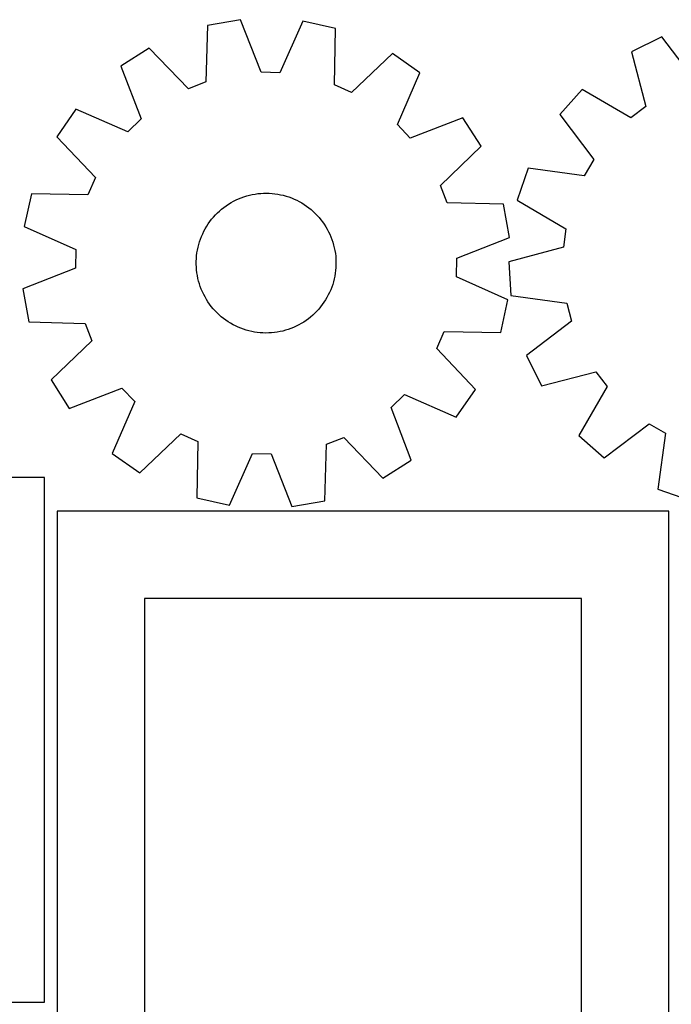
# Model space of a CAD drawing. Header units: millimetres. Extents: x 7 to 1243, y 7 to 1332.
# Tile 19 of 21: x 578 to 802, y 994 to 1332. Entities that reach past the tile are written whole.
import ezdxf

# ---------------------------------------------------------------- set-up
doc = ezdxf.new("R2010")
doc.units = ezdxf.units.MM
doc.layers.add('CUT', color=7, linetype='CONTINUOUS', true_color=0x000000)

msp = doc.modelspace()

# ---------------------------------------------------------------- linework, layer by layer
at = {"layer": 'CUT'}
for p, q in [((653.957923, 1331.75391), (642.595645, 1329.757891)), ((661.031395, 1313.714829), (653.957923, 1331.75391)), ((642.595645, 1329.757891), (642.093822, 1310.388054)), ((675.335742, 1331.273828), (667.459602, 1313.570471)), ((686.596962, 1328.769753), (675.335742, 1331.273828)), ((686.22874, 1309.396915), (686.596962, 1328.769753)), ((798.672743, 1325.818803), (788.298504, 1320.77295)), ((810.437453, 1310.422894), (798.672743, 1325.818803)), ((622.661396, 1322.020492), (612.927863, 1315.828255)), ((636.099689, 1308.061455), (622.661396, 1322.020492)), ((706.163772, 1320.145278), (692.112386, 1306.803577)), ((715.609514, 1313.522332), (706.163772, 1320.145278)), ((788.298504, 1320.77295), (793.146651, 1302.012942)), ((612.927863, 1315.828255), (619.876754, 1297.74082)), ((667.459602, 1313.570471), (661.031395, 1313.714829)), ((707.855658, 1295.765076), (715.609514, 1313.522332)), ((642.093822, 1310.388054), (636.099689, 1308.061455)), ((692.112386, 1306.803577), (686.22874, 1309.396915)), ((771.263319, 1307.848397), (763.609736, 1299.216587)), ((788.024253, 1298.126591), (771.263319, 1307.848397)), ((597.471993, 1301.051324), (590.849047, 1291.605581)), ((615.229249, 1293.297467), (597.471993, 1301.051324)), ((793.146651, 1302.012942), (788.024253, 1298.126591)), ((619.876754, 1297.74082), (615.229249, 1293.297467)), ((730.386446, 1298.066462), (712.29901, 1291.11757)), ((736.578682, 1288.332929), (730.386446, 1298.066462)), ((763.609736, 1299.216587), (775.267984, 1283.739905)), ((712.29901, 1291.11757), (707.855658, 1295.765076)), ((590.849047, 1291.605581), (604.190748, 1277.554195)), ((722.619646, 1274.894636), (736.578682, 1288.332929)), ((752.817289, 1280.756774), (749.049552, 1269.853122)), ((772.022747, 1278.189128), (752.817289, 1280.756774)), ((775.267984, 1283.739905), (772.022747, 1278.189128)), ((604.190748, 1277.554195), (601.59741, 1271.67055)), ((724.946244, 1268.900503), (722.619646, 1274.894636)), ((582.224572, 1272.038771), (579.720497, 1260.777551)), ((601.59741, 1271.67055), (582.224572, 1272.038771)), ((653.341137, 1270.285656), (654.249094, 1270.652137)), ((654.249094, 1270.652137), (655.171245, 1270.981278)), ((655.171245, 1270.981278), (656.106053, 1271.272532)), ((656.106053, 1271.272532), (657.051963, 1271.525415)), ((657.051963, 1271.525415), (658.0074, 1271.739504)), ((658.0074, 1271.739504), (658.970775, 1271.914444)), ((658.970775, 1271.914444), (659.940484, 1272.049945)), ((659.940484, 1272.049945), (660.914912, 1272.145779)), ((660.914912, 1272.145779), (661.892439, 1272.201788)), ((661.892439, 1272.201788), (662.871436, 1272.217878)), ((662.871436, 1272.217878), (663.850276, 1272.194023)), ((663.850276, 1272.194023), (664.827327, 1272.130263)), ((664.827327, 1272.130263), (665.800965, 1272.026703)), ((665.800965, 1272.026703), (666.769568, 1271.883516)), ((666.769568, 1271.883516), (667.731525, 1271.70094)), ((667.731525, 1271.70094), (668.685235, 1271.479279)), ((668.685235, 1271.479279), (669.629109, 1271.218902)), ((669.629109, 1271.218902), (670.561578, 1270.920243)), ((670.561578, 1270.920243), (671.481088, 1270.583798)), ((671.481088, 1270.583798), (672.386111, 1270.210128)), ((647.506167, 1266.733583), (648.274097, 1267.34102)), ((648.274097, 1267.34102), (649.066163, 1267.916628)), ((649.066163, 1267.916628), (649.88105, 1268.45945)), ((649.88105, 1268.45945), (650.717398, 1268.968583)), ((650.717398, 1268.968583), (651.573818, 1269.443178)), ((651.573818, 1269.443178), (652.448883, 1269.882446)), ((652.448883, 1269.882446), (653.341137, 1270.285656)), ((672.386111, 1270.210128), (673.275139, 1269.799853)), ((673.275139, 1269.799853), (674.146692, 1269.353659)), ((674.146692, 1269.353659), (674.99932, 1268.872286)), ((674.99932, 1268.872286), (675.831605, 1268.356536)), ((675.831605, 1268.356536), (676.64216, 1267.807267)), ((676.64216, 1267.807267), (677.429636, 1267.225395)), ((677.429636, 1267.225395), (678.192724, 1266.611886)), ((744.316082, 1268.39868), (724.946244, 1268.900503)), ((746.3121, 1257.036402), (744.316082, 1268.39868)), ((749.049552, 1269.853122), (765.743038, 1260.015951)), ((644.071793, 1263.256118), (644.700739, 1264.006532)), ((644.700739, 1264.006532), (645.359771, 1264.730668)), ((645.359771, 1264.730668), (646.047791, 1265.42732)), ((646.047791, 1265.42732), (646.763653, 1266.095329)), ((646.763653, 1266.095329), (647.506167, 1266.733583)), ((678.192724, 1266.611886), (678.930152, 1265.967763)), ((678.930152, 1265.967763), (679.640694, 1265.294097)), ((679.640694, 1265.294097), (680.323166, 1264.59201)), ((680.323166, 1264.59201), (680.976434, 1263.86267)), ((680.976434, 1263.86267), (681.599409, 1263.107291)), ((579.720497, 1260.777551), (597.423854, 1252.901411)), ((641.877004, 1260.01727), (642.375669, 1260.859902)), ((642.375669, 1260.859902), (642.908289, 1261.681493)), ((642.908289, 1261.681493), (643.473978, 1262.480675)), ((643.473978, 1262.480675), (644.071793, 1263.256118)), ((681.599409, 1263.107291), (682.191054, 1262.327131)), ((682.191054, 1262.327131), (682.750386, 1261.523487)), ((682.750386, 1261.523487), (683.276473, 1260.697698)), ((683.276473, 1260.697698), (683.768439, 1259.851137)), ((640.237615, 1256.464858), (640.592746, 1257.377315)), ((640.592746, 1257.377315), (640.9848, 1258.274526)), ((640.9848, 1258.274526), (641.413124, 1259.155)), ((641.413124, 1259.155), (641.877004, 1260.01727)), ((683.768439, 1259.851137), (684.225466, 1258.985215)), ((684.225466, 1258.985215), (684.646793, 1258.101372)), ((684.646793, 1258.101372), (685.031718, 1257.201078)), ((685.031718, 1257.201078), (685.379601, 1256.285834)), ((765.743038, 1260.015951), (764.86902, 1253.645803)), ((639.399351, 1253.65132), (639.64042, 1254.600309)), ((639.64042, 1254.600309), (639.919996, 1255.538676)), ((639.919996, 1255.538676), (640.237615, 1256.464858)), ((685.379601, 1256.285834), (685.689864, 1255.357162)), ((685.689864, 1255.357162), (685.961988, 1254.416607)), ((685.961988, 1254.416607), (686.195523, 1253.465735)), ((728.27302, 1249.96293), (746.3121, 1257.036402)), ((597.423854, 1252.901411), (597.279496, 1246.473204)), ((638.827199, 1249.780936), (638.910876, 1250.756483)), ((638.910876, 1250.756483), (639.034275, 1251.727806)), ((639.034275, 1251.727806), (639.197191, 1252.693287)), ((639.197191, 1252.693287), (639.399351, 1253.65132)), ((686.195523, 1253.465735), (686.390078, 1252.506129)), ((686.390078, 1252.506129), (686.545331, 1251.539387)), ((686.545331, 1251.539387), (686.661022, 1250.567116)), ((686.661022, 1250.567116), (686.73696, 1249.590935)), ((764.86902, 1253.645803), (746.142895, 1248.668388)), ((638.779499, 1247.823665), (638.783382, 1248.802787)), ((638.815556, 1246.845199), (638.779499, 1247.823665)), ((638.783382, 1248.802787), (638.827199, 1249.780936)), ((686.769134, 1247.633347), (686.725317, 1246.655198)), ((686.73696, 1249.590935), (686.773017, 1248.612469)), ((686.773017, 1248.612469), (686.769134, 1247.633347)), ((728.128662, 1243.534723), (728.27302, 1249.96293)), ((746.142895, 1248.668388), (746.834607, 1237.152876)), ((597.279496, 1246.473204), (579.240415, 1239.399733)), ((638.891493, 1245.869018), (638.815556, 1246.845199)), ((639.007185, 1244.896748), (638.891493, 1245.869018)), ((639.162437, 1243.930005), (639.007185, 1244.896748)), ((639.356993, 1242.970399), (639.162437, 1243.930005)), ((686.355325, 1243.742847), (686.153165, 1242.784814)), ((686.51824, 1244.708328), (686.355325, 1243.742847)), ((686.64164, 1245.679651), (686.51824, 1244.708328)), ((686.725317, 1246.655198), (686.64164, 1245.679651)), ((639.590527, 1242.019527), (639.356993, 1242.970399)), ((639.862652, 1241.078973), (639.590527, 1242.019527)), ((640.172914, 1240.1503), (639.862652, 1241.078973)), ((685.632519, 1240.897458), (685.314901, 1239.971276)), ((685.912096, 1241.835825), (685.632519, 1240.897458)), ((686.153165, 1242.784814), (685.912096, 1241.835825)), ((745.832018, 1235.658583), (728.128662, 1243.534723)), ((579.240415, 1239.399733), (581.236434, 1228.037454)), ((640.520798, 1239.235056), (640.172914, 1240.1503)), ((640.905723, 1238.334763), (640.520798, 1239.235056)), ((641.32705, 1237.450919), (640.905723, 1238.334763)), ((641.784077, 1236.584997), (641.32705, 1237.450919)), ((684.139392, 1237.281134), (683.675511, 1236.418864)), ((684.567715, 1238.161608), (684.139392, 1237.281134)), ((684.959769, 1239.058819), (684.567715, 1238.161608)), ((685.314901, 1239.971276), (684.959769, 1239.058819)), ((746.834607, 1237.152876), (766.021899, 1234.452836)), ((642.276043, 1235.738437), (641.784077, 1236.584997)), ((642.802129, 1234.912647), (642.276043, 1235.738437)), ((643.361461, 1234.109004), (642.802129, 1234.912647)), ((643.953107, 1233.328843), (643.361461, 1234.109004)), ((682.078538, 1233.955459), (681.480723, 1233.180016)), ((682.644226, 1234.754641), (682.078538, 1233.955459)), ((683.176846, 1235.576232), (682.644226, 1234.754641)), ((683.675511, 1236.418864), (683.176846, 1235.576232)), ((743.327943, 1224.397363), (745.832018, 1235.658583)), ((766.021899, 1234.452836), (767.652162, 1228.233115)), ((644.576082, 1232.573464), (643.953107, 1233.328843)), ((645.229349, 1231.844124), (644.576082, 1232.573464)), ((645.911822, 1231.142037), (645.229349, 1231.844124)), ((646.622364, 1230.468371), (645.911822, 1231.142037)), ((647.359792, 1229.824248), (646.622364, 1230.468371)), ((678.788863, 1230.340805), (678.046349, 1229.702551)), ((679.504725, 1231.008814), (678.788863, 1230.340805)), ((680.192745, 1231.705466), (679.504725, 1231.008814)), ((680.851776, 1232.429602), (680.192745, 1231.705466)), ((681.480723, 1233.180016), (680.851776, 1232.429602)), ((581.236434, 1228.037454), (600.606271, 1227.535631)), ((600.606271, 1227.535631), (602.93287, 1221.541498)), ((648.122879, 1229.21074), (647.359792, 1229.824248)), ((648.910356, 1228.628867), (648.122879, 1229.21074)), ((649.720911, 1228.079598), (648.910356, 1228.628867)), ((650.553195, 1227.563849), (649.720911, 1228.079598)), ((651.405824, 1227.082476), (650.553195, 1227.563849)), ((652.277377, 1226.636281), (651.405824, 1227.082476)), ((673.978698, 1226.992956), (673.103633, 1226.553688)), ((674.835117, 1227.467551), (673.978698, 1226.992956)), ((675.671466, 1227.976684), (674.835117, 1227.467551)), ((676.486352, 1228.519506), (675.671466, 1227.976684)), ((677.278419, 1229.095114), (676.486352, 1228.519506)), ((678.046349, 1229.702551), (677.278419, 1229.095114)), ((767.652162, 1228.233115), (752.256253, 1216.468405)), ((653.166405, 1226.226007), (652.277377, 1226.636281)), ((654.071427, 1225.852336), (653.166405, 1226.226007)), ((654.990938, 1225.515891), (654.071427, 1225.852336)), ((655.923407, 1225.217232), (654.990938, 1225.515891)), ((656.867281, 1224.956855), (655.923407, 1225.217232)), ((657.82099, 1224.735194), (656.867281, 1224.956855)), ((658.782947, 1224.552618), (657.82099, 1224.735194)), ((659.751551, 1224.409431), (658.782947, 1224.552618)), ((660.725189, 1224.305871), (659.751551, 1224.409431)), ((661.70224, 1224.242111), (660.725189, 1224.305871)), ((662.681079, 1224.218256), (661.70224, 1224.242111)), ((663.660077, 1224.234346), (662.681079, 1224.218256)), ((664.637603, 1224.290355), (663.660077, 1224.234346)), ((665.612032, 1224.38619), (664.637603, 1224.290355)), ((666.581741, 1224.52169), (665.612032, 1224.38619)), ((667.545115, 1224.69663), (666.581741, 1224.52169)), ((668.500553, 1224.91072), (667.545115, 1224.69663)), ((669.446463, 1225.163602), (668.500553, 1224.91072)), ((670.381271, 1225.454856), (669.446463, 1225.163602)), ((671.303421, 1225.783997), (670.381271, 1225.454856)), ((672.211379, 1226.150478), (671.303421, 1225.783997)), ((673.103633, 1226.553688), (672.211379, 1226.150478)), ((721.361768, 1218.881939), (723.955106, 1224.765585)), ((723.955106, 1224.765585), (743.327943, 1224.397363)), ((602.93287, 1221.541498), (588.973833, 1208.103205)), ((734.703469, 1204.830553), (721.361768, 1218.881939)), ((752.256253, 1216.468405), (757.302106, 1206.094166)), ((757.302106, 1206.094166), (776.062114, 1210.942313)), ((776.062114, 1210.942313), (779.948465, 1205.819915)), ((588.973833, 1208.103205), (595.16607, 1198.369672)), ((595.16607, 1198.369672), (613.253505, 1205.318564)), ((613.253505, 1205.318564), (617.696858, 1200.671058)), ((705.675761, 1198.695315), (710.323267, 1203.138667)), ((710.323267, 1203.138667), (728.080523, 1195.384811)), ((728.080523, 1195.384811), (734.703469, 1204.830553)), ((779.948465, 1205.819915), (770.226659, 1189.058981)), ((617.696858, 1200.671058), (609.943001, 1182.913802)), ((712.624653, 1180.607879), (705.675761, 1198.695315)), ((778.858469, 1181.405398), (794.335151, 1193.063646)), ((794.335151, 1193.063646), (799.885928, 1189.818409)), ((619.388744, 1176.290856), (633.44013, 1189.632557)), ((633.44013, 1189.632557), (639.323775, 1187.039219)), ((799.885928, 1189.818409), (797.318282, 1170.612951)), ((639.323775, 1187.039219), (638.955554, 1167.666381)), ((683.458694, 1186.048081), (689.452827, 1188.374679)), ((689.452827, 1188.374679), (702.891119, 1174.415642)), ((770.226659, 1189.058981), (778.858469, 1181.405398)), ((609.943001, 1182.913802), (619.388744, 1176.290856)), ((650.216774, 1165.162307), (658.092913, 1182.865663)), ((658.092913, 1182.865663), (664.521121, 1182.721305)), ((682.956871, 1166.678243), (683.458694, 1186.048081)), ((664.521121, 1182.721305), (671.594592, 1164.682225)), ((702.891119, 1174.415642), (712.624653, 1180.607879)), ((586.643217, 1174.612337), (541.643217, 1174.612337)), ((586.643217, 994.612337), (586.643217, 1174.612337)), ((797.318282, 1170.612951), (808.221934, 1166.845214)), ((638.955554, 1167.666381), (650.216774, 1165.162307)), ((671.594592, 1164.682225), (682.956871, 1166.678243)), ((801.059782, 1163.085481), (591.059782, 1163.085481)), ((591.059782, 1163.085481), (591.059782, 893.085481)), ((801.059782, 893.085481), (801.059782, 1163.085481)), ((771.059782, 1133.085481), (621.059782, 1133.085481)), ((621.059782, 1133.085481), (621.059782, 923.085481)), ((771.059782, 923.085481), (771.059782, 1133.085481)), ((436.643217, 994.612337), (586.643217, 994.612337))]:
    msp.add_line(p, q, dxfattribs=at)

doc.saveas('drawing.dxf')
